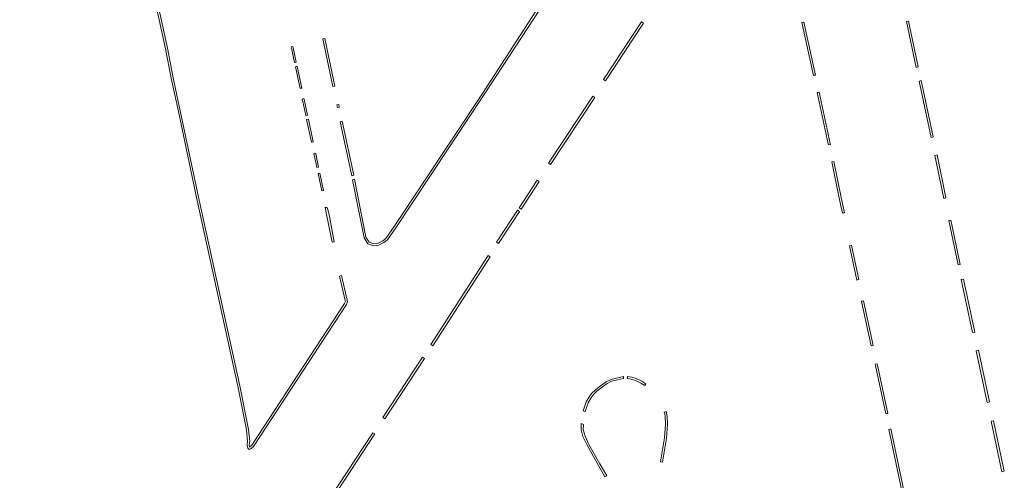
# Model space of a CAD drawing. Extents: x 211930 to 222589, y 569015 to 577578.
# Tile 58 of 95: x 220719 to 220964, y 574699 to 574814. Entities that reach past the tile are written whole.
import ezdxf

# ---------------------------------------------------------------- set-up
doc = ezdxf.new("R2010")
doc.units = 0
doc.layers.add('016 Alles planjaar 2023', color=72, linetype='Continuous', lineweight=20, true_color=0x1e90ff)

msp = doc.modelspace()

# ---------------------------------------------------------------- hatches: boundary and pattern name
at = {"layer": '016 Alles planjaar 2023', "true_color": 0x1e90ff}
h = msp.add_hatch(dxfattribs=at)
h.set_pattern_fill('DQ_CLEAR', color=72, style=0)
h.set_pattern_definition([])
h.paths.add_polyline_path([(220750.1, 574980.5), (220737.4, 574977.59), (220719.64, 574973.53), (220719.39, 574973.22), (220719.33, 574972.72), (220725, 574946.12), (220755.54, 574806.53), (220756.98, 574799.23), (220758.73, 574790.92), (220763.22, 574769.61), (220773.51, 574722.78), (220775.66, 574711.99), (220775.94, 574709.16), (220775.79, 574708.14), (220775.95, 574707.37), (220776.35, 574707.12), (220776.79, 574707.3), (220777.37, 574707.84), (220800.48, 574743.09), (220800.71, 574743.71), (220800.69, 574744.13), (220799.24, 574750.22), (220798.76, 574750.1), (220800.19, 574744.06), (220800.2, 574743.79), (220800.03, 574743.32), (220776.98, 574708.16), (220776.51, 574707.73), (220776.4, 574707.68), (220776.4, 574707.68), (220776.3, 574708.15), (220776.45, 574709.14), (220776.15, 574712.06), (220774, 574722.89), (220763.71, 574769.71), (220757.47, 574799.33), (220756.03, 574806.63), (220725.48, 574946.22), (220719.84, 574972.74), (220719.87, 574973.01), (220719.92, 574973.08), (220749.83, 574979.92), (220752.15, 574968.93), (220752.64, 574969.03), (220750.23, 574980.44), (220750.1, 574980.5)])
h = msp.add_hatch(dxfattribs=at)
h.set_pattern_fill('DQ_CLEAR', color=72, style=0)
h.set_pattern_definition([])
h.paths.add_polyline_path([(220802.47, 574774.14), (220801.98, 574774.02), (220804.85, 574759.56), (220805.81, 574758.11), (220807.26, 574757.61), (220808.45, 574757.76), (220809.77, 574758.41), (220810.66, 574759.07), (220812.72, 574762.11), (220834.71, 574795.14), (220857.76, 574830.5), (220856.87, 574834.67), (220856.3, 574834.54), (220857.11, 574830.72), (220834.29, 574795.42), (220812.3, 574762.39), (220810.29, 574759.42), (220809.51, 574758.84), (220808.31, 574758.24), (220807.31, 574758.12), (220806.13, 574758.52), (220805.32, 574759.76), (220802.47, 574774.14)])
h = msp.add_hatch(dxfattribs=at)
h.set_pattern_fill('DQ_CLEAR', color=72, style=0)
h.set_pattern_definition([])
h.paths.add_polyline_path([(220864.34, 574798.88), (220864.84, 574798.55), (220874.28, 574812.88), (220873.78, 574813.2), (220864.34, 574798.88)])
h = msp.add_hatch(dxfattribs=at)
h.set_pattern_fill('DQ_CLEAR', color=72, style=0)
h.set_pattern_definition([])
h.paths.add_polyline_path([(220913.56, 574812.99), (220916.42, 574799.88), (220916.62, 574799.92), (220916.91, 574799.98), (220914.06, 574813.1), (220913.75, 574813.04), (220913.56, 574812.99)])
h = msp.add_hatch(dxfattribs=at)
h.set_pattern_fill('DQ_CLEAR', color=72, style=0)
h.set_pattern_definition([])
h.paths.add_polyline_path([(220939.55, 574813.27), (220941.96, 574801.89), (220942.48, 574801.99), (220940.05, 574813.38), (220939.55, 574813.27)])
h = msp.add_hatch(dxfattribs=at)
h.set_pattern_fill('DQ_CLEAR', color=72, style=0)
h.set_pattern_definition([])
h.paths.add_polyline_path([(220787.18, 574807.05), (220786.76, 574806.95), (220786.9, 574806.29), (220787.57, 574803.11), (220787.72, 574803.14), (220788.01, 574803.18), (220787.25, 574806.73), (220787.18, 574807.05)])
h = msp.add_hatch(dxfattribs=at)
h.set_pattern_fill('DQ_CLEAR', color=72, style=0)
h.set_pattern_definition([])
h.paths.add_polyline_path([(220795.07, 574809.08), (220794.58, 574808.98), (220797.1, 574797.12), (220797.59, 574797.22), (220795.07, 574809.08)])
h = msp.add_hatch(dxfattribs=at)
h.set_pattern_fill('DQ_CLEAR', color=72, style=0)
h.set_pattern_definition([])
h.paths.add_polyline_path([(220787.97, 574802.08), (220787.8, 574802.04), (220788.94, 574796.67), (220789.16, 574796.71), (220789.38, 574796.76), (220788.24, 574802.11), (220787.97, 574802.08)])
h = msp.add_hatch(dxfattribs=at)
h.set_pattern_fill('DQ_CLEAR', color=72, style=0)
h.set_pattern_definition([])
h.paths.add_polyline_path([(220946.18, 574784.62), (220943.2, 574798.6), (220942.68, 574798.49), (220945.64, 574784.51), (220946.18, 574784.62)])
h = msp.add_hatch(dxfattribs=at)
h.set_pattern_fill('DQ_CLEAR', color=72, style=0)
h.set_pattern_definition([])
h.paths.add_polyline_path([(220862.13, 574794.44), (220861.63, 574794.77), (220850.68, 574778.14), (220851.17, 574777.81), (220862.13, 574794.44)])
h = msp.add_hatch(dxfattribs=at)
h.set_pattern_fill('DQ_CLEAR', color=72, style=0)
h.set_pattern_definition([])
h.paths.add_polyline_path([(220920.65, 574782.79), (220920.6, 574783.02), (220917.83, 574795.77), (220917.48, 574795.7), (220917.33, 574795.67), (220920.11, 574782.92), (220920.16, 574782.69), (220920.65, 574782.79)])
h = msp.add_hatch(dxfattribs=at)
h.set_pattern_fill('DQ_CLEAR', color=72, style=0)
h.set_pattern_definition([])
h.paths.add_polyline_path([(220789.49, 574794.04), (220789.63, 574793.39), (220790.36, 574789.94), (220790.6, 574790), (220790.8, 574790.04), (220790.05, 574793.56), (220789.89, 574794.13), (220789.49, 574794.04)])
h = msp.add_hatch(dxfattribs=at)
h.set_pattern_fill('DQ_CLEAR', color=72, style=0)
h.set_pattern_definition([])
h.paths.add_polyline_path([(220798.07, 574792.58), (220798.21, 574791.93), (220798.69, 574792.04), (220798.55, 574792.7), (220798.07, 574792.58)])
h = msp.add_hatch(dxfattribs=at)
h.set_pattern_fill('DQ_CLEAR', color=72, style=0)
h.set_pattern_definition([])
h.paths.add_polyline_path([(220791.77, 574783.31), (220791.95, 574783.35), (220792.22, 574783.42), (220791.01, 574789.07), (220790.57, 574788.97), (220791.77, 574783.31)])
h = msp.add_hatch(dxfattribs=at)
h.set_pattern_fill('DQ_CLEAR', color=72, style=0)
h.set_pattern_definition([])
h.paths.add_polyline_path([(220802.27, 574775.12), (220799.44, 574788.52), (220798.95, 574788.41), (220801.79, 574775.01), (220802.07, 574775.07), (220802.27, 574775.12)])
h = msp.add_hatch(dxfattribs=at)
h.set_pattern_fill('DQ_CLEAR', color=72, style=0)
h.set_pattern_definition([])
h.paths.add_polyline_path([(220793.1, 574777.03), (220793.56, 574777.13), (220792.85, 574780.45), (220792.83, 574780.56), (220792.63, 574780.53), (220792.37, 574780.47), (220792.5, 574779.86), (220793.1, 574777.03)])
h = msp.add_hatch(dxfattribs=at)
h.set_pattern_fill('DQ_CLEAR', color=72, style=0)
h.set_pattern_definition([])
h.paths.add_polyline_path([(220949.33, 574769.5), (220947.13, 574780.16), (220946.59, 574780.05), (220948.78, 574769.39), (220949.33, 574769.5)])
h = msp.add_hatch(dxfattribs=at)
h.set_pattern_fill('DQ_CLEAR', color=72, style=0)
h.set_pattern_definition([])
h.paths.add_polyline_path([(220924.13, 574765.84), (220923.32, 574769.57), (220921.51, 574778.52), (220921.02, 574778.42), (220922.83, 574769.46), (220923.64, 574765.74), (220923.81, 574765.78), (220924.13, 574765.84)])
h = msp.add_hatch(dxfattribs=at)
h.set_pattern_fill('DQ_CLEAR', color=72, style=0)
h.set_pattern_definition([])
h.paths.add_polyline_path([(220794.32, 574771.28), (220794.78, 574771.38), (220793.88, 574775.62), (220793.42, 574775.53), (220794.32, 574771.28)])
h = msp.add_hatch(dxfattribs=at)
h.set_pattern_fill('DQ_CLEAR', color=72, style=0)
h.set_pattern_definition([])
h.paths.add_polyline_path([(220843.85, 574766.69), (220848.36, 574773.54), (220847.87, 574773.87), (220843.36, 574767.02), (220843.85, 574766.69)])
h = msp.add_hatch(dxfattribs=at)
h.set_pattern_fill('DQ_CLEAR', color=72, style=0)
h.set_pattern_definition([])
h.paths.add_polyline_path([(220795.18, 574767.19), (220795.37, 574766.23), (220796.96, 574758.51), (220797.43, 574758.61), (220796.23, 574764.86), (220795.75, 574766.92), (220795.48, 574767.13), (220795.18, 574767.19)])
h = msp.add_hatch(dxfattribs=at)
h.set_pattern_fill('DQ_CLEAR', color=72, style=0)
h.set_pattern_definition([])
h.paths.add_polyline_path([(220843.46, 574766.1), (220842.96, 574766.43), (220837.75, 574758.51), (220838.25, 574758.19), (220843.46, 574766.1)])
h = msp.add_hatch(dxfattribs=at)
h.set_pattern_fill('DQ_CLEAR', color=72, style=0)
h.set_pattern_definition([])
h.paths.add_polyline_path([(220952.91, 574753.01), (220950.57, 574763.98), (220950.02, 574763.87), (220952.35, 574752.89), (220952.91, 574753.01)])
h = msp.add_hatch(dxfattribs=at)
h.set_pattern_fill('DQ_CLEAR', color=72, style=0)
h.set_pattern_definition([])
h.paths.add_polyline_path([(220927.73, 574749.22), (220925.88, 574757.76), (220925.55, 574757.68), (220925.39, 574757.65), (220927.25, 574749.12), (220927.37, 574749.14), (220927.73, 574749.22)])
h = msp.add_hatch(dxfattribs=at)
h.set_pattern_fill('DQ_CLEAR', color=72, style=0)
h.set_pattern_definition([])
h.paths.add_polyline_path([(220821.4, 574733.12), (220821.89, 574732.79), (220836.14, 574754.91), (220835.64, 574755.24), (220821.4, 574733.12)])
h = msp.add_hatch(dxfattribs=at)
h.set_pattern_fill('DQ_CLEAR', color=72, style=0)
h.set_pattern_definition([])
h.paths.add_polyline_path([(220955.92, 574736.07), (220956.49, 574736.19), (220953.69, 574749.36), (220953.12, 574749.24), (220955.92, 574736.07)])
h = msp.add_hatch(dxfattribs=at)
h.set_pattern_fill('DQ_CLEAR', color=72, style=0)
h.set_pattern_definition([])
h.paths.add_polyline_path([(220928.88, 574743.94), (220928.48, 574743.85), (220928.39, 574743.83), (220930.79, 574732.79), (220931.28, 574732.89), (220928.88, 574743.94)])
h = msp.add_hatch(dxfattribs=at)
h.set_pattern_fill('DQ_CLEAR', color=72, style=0)
h.set_pattern_definition([])
h.paths.add_polyline_path([(220959.59, 574718.77), (220960.17, 574718.9), (220957.45, 574731.69), (220956.87, 574731.57), (220959.59, 574718.77)])
h = msp.add_hatch(dxfattribs=at)
h.set_pattern_fill('DQ_CLEAR', color=72, style=0)
h.set_pattern_definition([])
h.paths.add_polyline_path([(220819.35, 574730), (220809.51, 574714.99), (220809.99, 574714.67), (220819.84, 574729.68), (220819.35, 574730)])
h = msp.add_hatch(dxfattribs=at)
h.set_pattern_fill('DQ_CLEAR', color=72, style=0)
h.set_pattern_definition([])
h.paths.add_polyline_path([(220932.26, 574728.34), (220931.78, 574728.23), (220931.85, 574727.92), (220934.39, 574715.89), (220934.88, 574715.99), (220932.33, 574728.02), (220932.26, 574728.34)])
h = msp.add_hatch(dxfattribs=at)
h.set_pattern_fill('DQ_CLEAR', color=72, style=0)
h.set_pattern_definition([])
h.paths.add_polyline_path([(220869.24, 574724.7), (220869.24, 574725.18), (220866.23, 574724.47), (220864.95, 574723.89), (220863.19, 574722.64), (220862.23, 574721.83), (220861.42, 574721.06), (220860.88, 574720.39), (220860, 574718.87), (220859.27, 574716.68), (220859.75, 574716.54), (220860.46, 574718.67), (220861.29, 574720.1), (220861.79, 574720.72), (220862.56, 574721.45), (220863.49, 574722.25), (220865.2, 574723.45), (220866.32, 574724.01), (220869.24, 574724.7)])
h = msp.add_hatch(dxfattribs=at)
h.set_pattern_fill('DQ_CLEAR', color=72, style=0)
h.set_pattern_definition([])
h.paths.add_polyline_path([(220874.79, 574723.37), (220873.8, 574724.01), (220872.42, 574724.66), (220871.32, 574725.03), (220870.24, 574725.23), (220870.25, 574724.72), (220871.19, 574724.55), (220872.24, 574724.19), (220873.56, 574723.57), (220874.54, 574722.94), (220874.79, 574723.37)])
h = msp.add_hatch(dxfattribs=at)
h.set_pattern_fill('DQ_CLEAR', color=72, style=0)
h.set_pattern_definition([])
h.paths.add_polyline_path([(220879.38, 574716.34), (220879.51, 574715.94), (220879.6, 574715.25), (220879.71, 574713.33), (220879.42, 574709.94), (220878.46, 574704.02), (220878.95, 574703.94), (220879.91, 574709.88), (220880.21, 574713.33), (220880.1, 574715.3), (220879.99, 574716.06), (220879.84, 574716.54), (220879.38, 574716.34)])
h = msp.add_hatch(dxfattribs=at)
h.set_pattern_fill('DQ_CLEAR', color=72, style=0)
h.set_pattern_definition([])
h.paths.add_polyline_path([(220960.58, 574714.08), (220963.23, 574701.57), (220963.84, 574701.7), (220961.17, 574714.2), (220960.58, 574714.08)])
h = msp.add_hatch(dxfattribs=at)
h.set_pattern_fill('DQ_CLEAR', color=72, style=0)
h.set_pattern_definition([])
h.paths.add_polyline_path([(220865.1, 574700.58), (220863.42, 574703.55), (220860.7, 574708.36), (220859.73, 574710.37), (220859.27, 574712.03), (220859.3, 574713.28), (220858.8, 574713.5), (220858.76, 574712), (220859.17, 574710.27), (220860.26, 574708.12), (220864.66, 574700.33), (220865.1, 574700.58)])
h = msp.add_hatch(dxfattribs=at)
h.set_pattern_fill('DQ_CLEAR', color=72, style=0)
h.set_pattern_definition([])
h.paths.add_polyline_path([(220940, 574689.35), (220940.49, 574689.46), (220935.68, 574712.18), (220935.2, 574712.07), (220940, 574689.35)])
h = msp.add_hatch(dxfattribs=at)
h.set_pattern_fill('DQ_CLEAR', color=72, style=0)
h.set_pattern_definition([])
h.paths.add_polyline_path([(220796.83, 574694.67), (220807.51, 574710.93), (220807.04, 574711.24), (220796.33, 574694.99), (220796.83, 574694.67)])

# ---------------------------------------------------------------- linework, layer by layer
at = {"layer": '016 Alles planjaar 2023', "color": 14, "true_color": 0x004000}
msp.add_lwpolyline([(220725, 574946.12), (220755.54, 574806.53), (220756.98, 574799.23), (220758.73, 574790.92), (220763.22, 574769.61), (220773.51, 574722.78), (220775.66, 574711.99), (220775.94, 574709.16), (220775.79, 574708.14), (220775.95, 574707.37), (220776.35, 574707.12), (220776.79, 574707.3), (220777.37, 574707.84), (220800.48, 574743.09), (220800.71, 574743.71), (220800.69, 574744.13), (220799.24, 574750.22), (220798.76, 574750.1), (220800.19, 574744.06), (220800.2, 574743.79), (220800.03, 574743.32), (220776.98, 574708.16), (220776.51, 574707.73), (220776.4, 574707.68), (220776.4, 574707.68), (220776.3, 574708.15), (220776.45, 574709.14), (220776.15, 574712.06), (220774, 574722.89), (220763.71, 574769.71), (220757.47, 574799.33), (220756.03, 574806.63), (220725.48, 574946.22)], dxfattribs=at)
for points in [[(220802.47, 574774.14), (220801.98, 574774.02), (220804.85, 574759.56), (220805.81, 574758.11), (220807.26, 574757.61), (220808.45, 574757.76), (220809.77, 574758.41), (220810.66, 574759.07), (220812.72, 574762.11), (220834.71, 574795.14), (220857.76, 574830.5), (220856.87, 574834.67), (220856.3, 574834.54), (220857.11, 574830.72), (220834.29, 574795.42), (220812.3, 574762.39), (220810.29, 574759.42), (220809.51, 574758.84), (220808.31, 574758.24), (220807.31, 574758.12), (220806.13, 574758.52), (220805.32, 574759.76), (220802.47, 574774.14)], [(220864.34, 574798.88), (220864.84, 574798.55), (220874.28, 574812.88), (220873.78, 574813.2), (220864.34, 574798.88)], [(220913.56, 574812.99), (220916.42, 574799.88), (220916.62, 574799.92), (220916.91, 574799.98), (220914.06, 574813.1), (220913.75, 574813.04), (220913.56, 574812.99)], [(220939.55, 574813.27), (220941.96, 574801.89), (220942.48, 574801.99), (220940.05, 574813.38), (220939.55, 574813.27)], [(220787.18, 574807.05), (220786.76, 574806.95), (220786.9, 574806.29), (220787.57, 574803.11), (220787.72, 574803.14), (220788.01, 574803.18), (220787.25, 574806.73), (220787.18, 574807.05)], [(220795.07, 574809.08), (220794.58, 574808.98), (220797.1, 574797.12), (220797.59, 574797.22), (220795.07, 574809.08)], [(220787.97, 574802.08), (220787.8, 574802.04), (220788.94, 574796.67), (220789.16, 574796.71), (220789.38, 574796.76), (220788.24, 574802.11), (220787.97, 574802.08)], [(220946.18, 574784.62), (220943.2, 574798.6), (220942.68, 574798.49), (220945.64, 574784.51), (220946.18, 574784.62)], [(220862.13, 574794.44), (220861.63, 574794.77), (220850.68, 574778.14), (220851.17, 574777.81), (220862.13, 574794.44)], [(220920.65, 574782.79), (220920.6, 574783.02), (220917.83, 574795.77), (220917.48, 574795.7), (220917.33, 574795.67), (220920.11, 574782.92), (220920.16, 574782.69), (220920.65, 574782.79)], [(220789.49, 574794.04), (220789.63, 574793.39), (220790.36, 574789.94), (220790.6, 574790), (220790.8, 574790.04), (220790.05, 574793.56), (220789.89, 574794.13), (220789.49, 574794.04)], [(220798.07, 574792.58), (220798.21, 574791.93), (220798.69, 574792.04), (220798.55, 574792.7), (220798.07, 574792.58)], [(220791.77, 574783.31), (220791.95, 574783.35), (220792.22, 574783.42), (220791.01, 574789.07), (220790.57, 574788.97), (220791.77, 574783.31)], [(220802.27, 574775.12), (220799.44, 574788.52), (220798.95, 574788.41), (220801.79, 574775.01), (220802.07, 574775.07), (220802.27, 574775.12)], [(220793.1, 574777.03), (220793.56, 574777.13), (220792.85, 574780.45), (220792.83, 574780.56), (220792.63, 574780.53), (220792.37, 574780.47), (220792.5, 574779.86), (220793.1, 574777.03)], [(220949.33, 574769.5), (220947.13, 574780.16), (220946.59, 574780.05), (220948.78, 574769.39), (220949.33, 574769.5)], [(220924.13, 574765.84), (220923.32, 574769.57), (220921.51, 574778.52), (220921.02, 574778.42), (220922.83, 574769.46), (220923.64, 574765.74), (220923.81, 574765.78), (220924.13, 574765.84)], [(220794.32, 574771.28), (220794.78, 574771.38), (220793.88, 574775.62), (220793.42, 574775.53), (220794.32, 574771.28)], [(220843.85, 574766.69), (220848.36, 574773.54), (220847.87, 574773.87), (220843.36, 574767.02), (220843.85, 574766.69)], [(220795.18, 574767.19), (220795.37, 574766.23), (220796.96, 574758.51), (220797.43, 574758.61), (220796.23, 574764.86), (220795.75, 574766.92), (220795.48, 574767.13), (220795.18, 574767.19)], [(220843.46, 574766.1), (220842.96, 574766.43), (220837.75, 574758.51), (220838.25, 574758.19), (220843.46, 574766.1)], [(220952.91, 574753.01), (220950.57, 574763.98), (220950.02, 574763.87), (220952.35, 574752.89), (220952.91, 574753.01)], [(220927.73, 574749.22), (220925.88, 574757.76), (220925.55, 574757.68), (220925.39, 574757.65), (220927.25, 574749.12), (220927.37, 574749.14), (220927.73, 574749.22)], [(220821.4, 574733.12), (220821.89, 574732.79), (220836.14, 574754.91), (220835.64, 574755.24), (220821.4, 574733.12)], [(220955.92, 574736.07), (220956.49, 574736.19), (220953.69, 574749.36), (220953.12, 574749.24), (220955.92, 574736.07)], [(220928.88, 574743.94), (220928.48, 574743.85), (220928.39, 574743.83), (220930.79, 574732.79), (220931.28, 574732.89), (220928.88, 574743.94)], [(220959.59, 574718.77), (220960.17, 574718.9), (220957.45, 574731.69), (220956.87, 574731.57), (220959.59, 574718.77)], [(220819.35, 574730), (220809.51, 574714.99), (220809.99, 574714.67), (220819.84, 574729.68), (220819.35, 574730)], [(220932.26, 574728.34), (220931.78, 574728.23), (220931.85, 574727.92), (220934.39, 574715.89), (220934.88, 574715.99), (220932.33, 574728.02), (220932.26, 574728.34)], [(220869.24, 574724.7), (220869.24, 574725.18), (220866.23, 574724.47), (220864.95, 574723.89), (220863.19, 574722.64), (220862.23, 574721.83), (220861.42, 574721.06), (220860.88, 574720.39), (220860, 574718.87), (220859.27, 574716.68), (220859.75, 574716.54), (220860.46, 574718.67), (220861.29, 574720.1), (220861.79, 574720.72), (220862.56, 574721.45), (220863.49, 574722.25), (220865.2, 574723.45), (220866.32, 574724.01), (220869.24, 574724.7)], [(220874.79, 574723.37), (220873.8, 574724.01), (220872.42, 574724.66), (220871.32, 574725.03), (220870.24, 574725.23), (220870.25, 574724.72), (220871.19, 574724.55), (220872.24, 574724.19), (220873.56, 574723.57), (220874.54, 574722.94), (220874.79, 574723.37)], [(220879.38, 574716.34), (220879.51, 574715.94), (220879.6, 574715.25), (220879.71, 574713.33), (220879.42, 574709.94), (220878.46, 574704.02), (220878.95, 574703.94), (220879.91, 574709.88), (220880.21, 574713.33), (220880.1, 574715.3), (220879.99, 574716.06), (220879.84, 574716.54), (220879.38, 574716.34)], [(220960.58, 574714.08), (220963.23, 574701.57), (220963.84, 574701.7), (220961.17, 574714.2), (220960.58, 574714.08)], [(220865.1, 574700.58), (220863.42, 574703.55), (220860.7, 574708.36), (220859.73, 574710.37), (220859.27, 574712.03), (220859.3, 574713.28), (220858.8, 574713.5), (220858.76, 574712), (220859.17, 574710.27), (220860.26, 574708.12), (220864.66, 574700.33), (220865.1, 574700.58)], [(220940, 574689.35), (220940.49, 574689.46), (220935.68, 574712.18), (220935.2, 574712.07), (220940, 574689.35)], [(220796.83, 574694.67), (220807.51, 574710.93), (220807.04, 574711.24), (220796.33, 574694.99), (220796.83, 574694.67)]]:
    msp.add_lwpolyline(points, close=True, dxfattribs=at)

doc.saveas('drawing.dxf')
